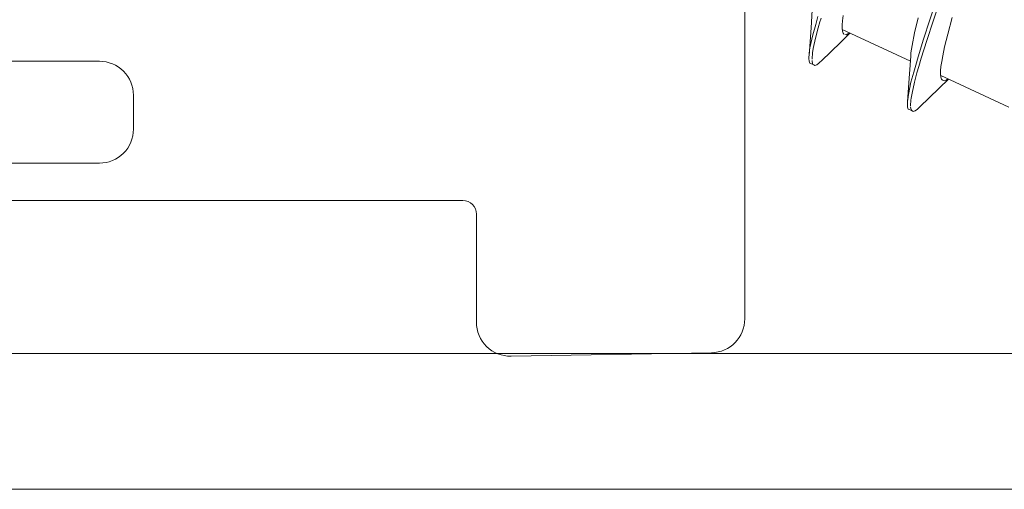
# Model space of a CAD drawing. Header units: millimetres. Extents: x 0 to 10560344, y -63228 to 177747.
# Tile 68 of 125: x 106975 to 106989, y -41318 to -41311. Entities that reach past the tile are written whole.
import ezdxf

# ---------------------------------------------------------------- set-up
doc = ezdxf.new("R2010")
doc.units = ezdxf.units.MM
doc.layers.add('008', color=8, linetype='Continuous', lineweight=9)
doc.layers.add('013', color=220, linetype='Continuous', lineweight=13)

msp = doc.modelspace()

# ---------------------------------------------------------------- linework, layer by layer
at = {"layer": '008', "linetype": 'Continuous'}
for p, q in [((106985.54, -41315.241), (106985.54, -41310.051)), ((106988.171, -41311.127), (106988.357, -41310.559)), ((106988.217, -41311.147), (106988.404, -41310.577)), ((106986.532, -41310.699), (106986.515, -41310.96)), ((106986.584, -41310.908), (106986.617, -41310.795)), ((106986.621, -41310.959), (106986.646, -41310.873)), ((106986.972, -41310.917), (106986.977, -41310.854)), ((106986.977, -41310.854), (106986.988, -41310.78)), ((106988.039, -41311.033), (106988.094, -41310.814)), ((106988.527, -41311.052), (106988.594, -41310.806)), ((106986.515, -41310.96), (106986.485, -41311.368)), ((106986.54, -41311.064), (106986.584, -41310.908)), ((106986.58, -41311.11), (106986.621, -41310.959)), ((106986.971, -41310.969), (106986.972, -41310.917)), ((106986.976, -41311.009), (106986.971, -41310.969)), ((106986.974, -41310.984), (106987.977, -41311.452)), ((106986.987, -41311.039), (106986.976, -41311.009)), ((106988.001, -41311.217), (106988.039, -41311.033)), ((106986.499, -41311.256), (106986.54, -41311.064)), ((106986.547, -41311.263), (106986.58, -41311.11)), ((106986.662, -41311.45), (106986.952, -41311.169)), ((106986.952, -41311.169), (106987.088, -41311.038)), ((106987, -41311.052), (106986.987, -41311.039)), ((106987.033, -41311.06), (106987.014, -41311.058)), ((106987.058, -41311.05), (106987.033, -41311.06)), ((106987.075, -41311.04), (106987.058, -41311.05)), ((106988.091, -41311.387), (106988.171, -41311.127)), ((106988.136, -41311.408), (106988.217, -41311.147)), ((106988.481, -41311.239), (106988.527, -41311.052)), ((106986.488, -41311.334), (106986.499, -41311.256)), ((106986.537, -41311.329), (106986.547, -41311.263)), ((106987.985, -41311.327), (106988.001, -41311.217)), ((106988.453, -41311.372), (106988.481, -41311.239)), ((106986.483, -41311.41), (106986.484, -41311.383)), ((106986.486, -41311.45), (106986.483, -41311.41)), ((106986.484, -41311.383), (106986.485, -41311.368)), ((106986.485, -41311.368), (106986.488, -41311.334)), ((106986.497, -41311.479), (106986.486, -41311.45)), ((106986.529, -41311.421), (106986.53, -41311.388)), ((106986.53, -41311.456), (106986.529, -41311.438)), ((106986.53, -41311.388), (106986.534, -41311.355)), ((106986.535, -41311.479), (106986.53, -41311.456)), ((106986.534, -41311.355), (106986.537, -41311.329)), ((106986.651, -41311.461), (106986.63, -41311.479)), ((106986.662, -41311.45), (106986.651, -41311.461)), ((106987.982, -41311.375), (106987.965, -41311.636)), ((106987.982, -41311.375), (106987.985, -41311.327)), ((106988.056, -41311.509), (106988.091, -41311.387)), ((106988.101, -41311.53), (106988.136, -41311.408)), ((106988.427, -41311.53), (106988.438, -41311.456)), ((106988.438, -41311.456), (106988.453, -41311.372)), ((106986.51, -41311.485), (106986.497, -41311.479)), ((106986.51, -41311.485), (106986.556, -41311.506)), ((106986.542, -41311.497), (106986.535, -41311.479)), ((106986.551, -41311.504), (106986.542, -41311.497)), ((106986.569, -41311.513), (106986.556, -41311.506)), ((106986.598, -41311.502), (106986.569, -41311.513)), ((106986.63, -41311.479), (106986.598, -41311.502)), ((106987.986, -41311.759), (106988.026, -41311.614)), ((106988.026, -41311.614), (106988.056, -41311.509)), ((106988.074, -41311.624), (106988.101, -41311.53)), ((106988.421, -41311.645), (106988.422, -41311.593)), ((106988.422, -41311.593), (106988.427, -41311.53)), ((106987.965, -41311.636), (106987.935, -41312.044)), ((106988.001, -41311.923), (106988.037, -41311.757)), ((106988.037, -41311.757), (106988.074, -41311.624)), ((106988.402, -41311.845), (106988.538, -41311.714)), ((106988.426, -41311.685), (106988.421, -41311.645)), ((106988.424, -41311.661), (106989.427, -41312.128)), ((106988.437, -41311.715), (106988.426, -41311.685)), ((106988.45, -41311.728), (106988.437, -41311.715)), ((106988.473, -41311.739), (106988.457, -41311.731)), ((106988.503, -41311.73), (106988.473, -41311.739)), ((106988.525, -41311.717), (106988.503, -41311.73)), ((106987.948, -41311.939), (106987.986, -41311.759)), ((106988.112, -41312.126), (106988.402, -41311.845)), ((106987.934, -41312.059), (106987.935, -41312.044)), ((106987.935, -41312.044), (106987.938, -41312.012)), ((106987.938, -41312.012), (106987.948, -41311.939)), ((106987.982, -41312.049), (106987.985, -41312.025)), ((106987.985, -41312.025), (106987.989, -41311.993)), ((106987.989, -41311.993), (106988.001, -41311.923)), ((106987.933, -41312.086), (106987.934, -41312.059)), ((106987.936, -41312.126), (106987.933, -41312.086)), ((106987.947, -41312.155), (106987.936, -41312.126)), ((106987.96, -41312.162), (106987.947, -41312.155)), ((106987.96, -41312.162), (106988.006, -41312.183)), ((106987.979, -41312.08), (106987.982, -41312.049)), ((106987.979, -41312.111), (106987.979, -41312.08)), ((106987.982, -41312.141), (106987.98, -41312.126)), ((106987.987, -41312.164), (106987.982, -41312.141)), ((106987.997, -41312.179), (106987.987, -41312.164)), ((106988.019, -41312.189), (106988.006, -41312.183)), ((106988.048, -41312.179), (106988.019, -41312.189)), ((106988.08, -41312.155), (106988.048, -41312.179)), ((106988.101, -41312.137), (106988.08, -41312.155)), ((106988.112, -41312.126), (106988.101, -41312.137)), ((106972.94, -41313.501), (106981.39, -41313.501)), ((106981.59, -41313.701), (106981.59, -41315.292)), ((106982.099, -41315.792), (106985.049, -41315.741))]:
    msp.add_line(p, q, dxfattribs=at)
for centre, radius, start, end in [((106996.228, -41313.614), 9.967, 163.6947, 164.0352), ((106981.39, -41313.701), 0.2, 0, 90), ((106982.09, -41315.292), 0.5, 180, 271), ((106985.04, -41315.241), 0.5, 271, 0)]:
    msp.add_arc(centre, radius, start, end, dxfattribs=at)
at = {"layer": '013', "linetype": 'Continuous'}
for points in [[(106974.54, -41311.451), (106976.04, -41311.451, -0.414214), (106976.54, -41311.951), (106976.54, -41312.451, -0.414214), (106976.04, -41312.951), (106974.54, -41312.951)], [(106996.24, -41317.751), (106973.24, -41317.751, -0.414214)]]:
    msp.add_lwpolyline(points, format="xyb", dxfattribs=at)
msp.add_lwpolyline([(106974.74, -41315.751), (106994.94, -41315.751)], dxfattribs=at)

doc.saveas('drawing.dxf')
